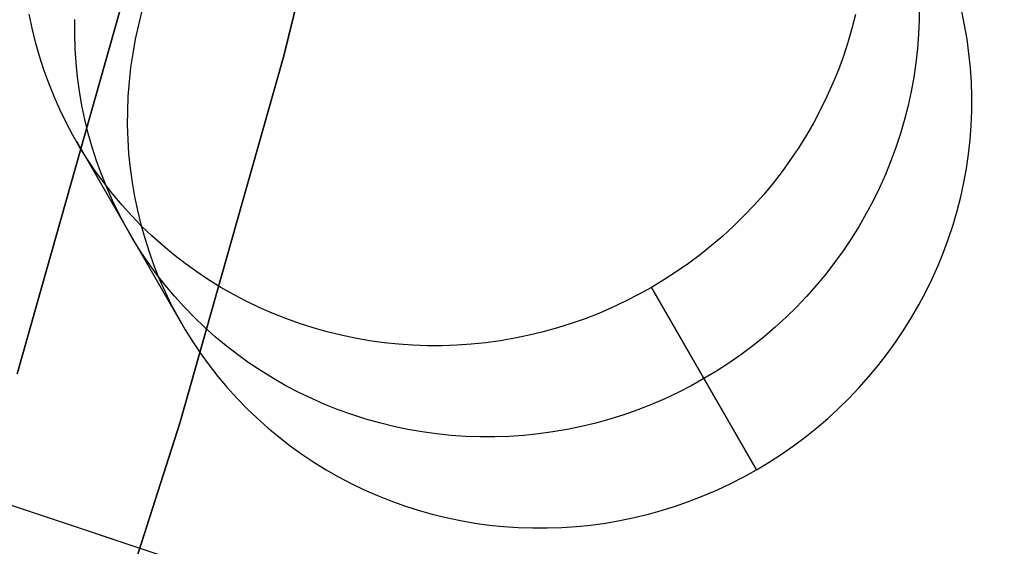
# Model space of a CAD drawing. Header units: millimetres. Extents: x 6239 to 7218, y -13987 to -13139.
# Tile 254 of 256: x 6789.76 to 6795.55, y -13476.89 to -13473.79. Entities that reach past the tile are written whole.
import ezdxf

# ---------------------------------------------------------------- set-up
doc = ezdxf.new("R2010")
doc.units = ezdxf.units.MM
doc.layers.add('color', color=7, linetype='Continuous')

msp = doc.modelspace()

# ---------------------------------------------------------------- linework, layer by layer
at = {"color": 7, "true_color": 0xffffff}
for p, q in [((6791.8495, -13471.8246, 259.6), (6791.3125, -13474.0033, 259.6)), ((6791.3125, -13474.0033, 231.7162), (6791.8495, -13471.8246, 231.7162)), ((6791.8495, -13471.8246, 259.6), (6791.3125, -13474.0033, 259.6)), ((6791.3125, -13474.0033, 231.7162), (6791.8495, -13471.8246, 231.7162)), ((6791.3125, -13474.0033, 245.6581), (6791.8495, -13471.8246, 245.6581)), ((6795.0497, -13473.7074, 76.9686), (6795.0492, -13473.792, 76.9855)), ((6790.3459, -13473.7473, 259.6), (6789.7434, -13475.8729, 259.6)), ((6790.3459, -13473.7473, 259.6), (6789.7434, -13475.8729, 259.6)), ((6789.7434, -13475.8729, 231.7162), (6790.3459, -13473.7473, 231.7162)), ((6789.7434, -13475.8729, 245.6581), (6790.3459, -13473.7473, 245.6581)), ((6789.7434, -13475.8729, 231.7162), (6790.3459, -13473.7473, 231.7162)), ((6789.8316, -13473.8422, 79.2156), (6789.8144, -13473.7597, 79.1971)), ((6789.8316, -13473.8422, 79.2156), (6789.8144, -13473.7597, 79.1971)), ((6790.4772, -13473.74, 73.625), (6790.4562, -13473.8225, 73.6391)), ((6790.4772, -13473.74, 73.625), (6790.4562, -13473.8225, 73.6391)), ((6794.6753, -13473.7606, 79.7584), (6794.6543, -13473.8431, 79.7725)), ((6794.6753, -13473.7606, 79.7584), (6794.6543, -13473.8431, 79.7725)), ((6795.3171, -13473.8234, 74.2004), (6795.2999, -13473.7409, 74.1819)), ((6795.3171, -13473.8234, 74.2004), (6795.2999, -13473.7409, 74.1819)), ((6789.8517, -13473.924, 79.2342), (6789.8316, -13473.8422, 79.2156)), ((6789.8517, -13473.924, 79.2342), (6789.8316, -13473.8422, 79.2156)), ((6790.0818, -13473.8757, 76.4288), (6790.0823, -13473.7911, 76.4119)), ((6790.4562, -13473.8225, 73.6391), (6790.4381, -13473.9057, 73.6536)), ((6790.4562, -13473.8225, 73.6391), (6790.4381, -13473.9057, 73.6536)), ((6794.6543, -13473.8431, 79.7725), (6794.6305, -13473.9249, 79.7861)), ((6794.6543, -13473.8431, 79.7725), (6794.6305, -13473.9249, 79.7861)), ((6795.0492, -13473.792, 76.9855), (6795.0458, -13473.8767, 77.002)), ((6795.3313, -13473.9066, 74.2186), (6795.3171, -13473.8234, 74.2004)), ((6795.3313, -13473.9066, 74.2186), (6795.3171, -13473.8234, 74.2004)), ((6790.0843, -13473.9603, 76.446), (6790.0818, -13473.8757, 76.4288)), ((6795.0458, -13473.8767, 77.002), (6795.0394, -13473.9612, 77.0182)), ((6789.8746, -13474.005, 79.2531), (6789.8517, -13473.924, 79.2342)), ((6789.8746, -13474.005, 79.2531), (6789.8517, -13473.924, 79.2342)), ((6790.0897, -13474.0446, 76.4635), (6790.0843, -13473.9603, 76.446)), ((6790.4381, -13473.9057, 73.6536), (6790.423, -13473.9893, 73.6686)), ((6790.4381, -13473.9057, 73.6536), (6790.423, -13473.9893, 73.6686)), ((6794.6305, -13473.9249, 79.7861), (6794.6038, -13474.0059, 79.7992)), ((6794.6305, -13473.9249, 79.7861), (6794.6038, -13474.0059, 79.7992)), ((6795.0394, -13473.9612, 77.0182), (6795.0301, -13474.0455, 77.034)), ((6795.3427, -13473.9902, 74.2367), (6795.3313, -13473.9066, 74.2186)), ((6795.3427, -13473.9902, 74.2367), (6795.3313, -13473.9066, 74.2186)), ((6789.9004, -13474.0852, 79.2721), (6789.8746, -13474.005, 79.2531)), ((6789.9004, -13474.0852, 79.2721), (6789.8746, -13474.005, 79.2531)), ((6790.423, -13473.9893, 73.6686), (6790.4107, -13474.0733, 73.684)), ((6790.423, -13473.9893, 73.6686), (6790.4107, -13474.0733, 73.684)), ((6791.3125, -13474.0033, 259.6), (6790.7007, -13476.1621, 259.6)), ((6790.7007, -13476.1621, 231.7162), (6791.3125, -13474.0033, 231.7162)), ((6791.3125, -13474.0033, 259.6), (6790.7007, -13476.1621, 259.6)), ((6790.7007, -13476.1621, 231.7162), (6791.3125, -13474.0033, 231.7162)), ((6790.7007, -13476.1621, 245.6581), (6791.3125, -13474.0033, 245.6581)), ((6794.6038, -13474.0059, 79.7992), (6794.5743, -13474.0861, 79.8118)), ((6794.6038, -13474.0059, 79.7992), (6794.5743, -13474.0861, 79.8118)), ((6795.3511, -13474.0742, 74.2544), (6795.3427, -13473.9902, 74.2367)), ((6795.3511, -13474.0742, 74.2544), (6795.3427, -13473.9902, 74.2367)), ((6790.0981, -13474.1286, 76.4813), (6790.0897, -13474.0446, 76.4635)), ((6790.4107, -13474.0733, 73.684), (6790.4014, -13474.1576, 73.6997)), ((6790.4107, -13474.0733, 73.684), (6790.4014, -13474.1576, 73.6997)), ((6795.0301, -13474.0455, 77.034), (6795.0179, -13474.1296, 77.0494)), ((6795.3565, -13474.1586, 74.2719), (6795.3511, -13474.0742, 74.2544)), ((6795.3565, -13474.1586, 74.2719), (6795.3511, -13474.0742, 74.2544)), ((6789.929, -13474.1643, 79.2912), (6789.9004, -13474.0852, 79.2721)), ((6789.929, -13474.1643, 79.2912), (6789.9004, -13474.0852, 79.2721)), ((6790.1095, -13474.2123, 76.4993), (6790.0981, -13474.1286, 76.4813)), ((6794.5743, -13474.0861, 79.8118), (6794.5421, -13474.1652, 79.8239)), ((6794.5743, -13474.0861, 79.8118), (6794.5421, -13474.1652, 79.8239)), ((6795.0179, -13474.1296, 77.0494), (6795.0027, -13474.2132, 77.0643)), ((6789.9604, -13474.2424, 79.3105), (6789.929, -13474.1643, 79.2912)), ((6789.9604, -13474.2424, 79.3105), (6789.929, -13474.1643, 79.2912)), ((6790.4014, -13474.1576, 73.6997), (6790.395, -13474.2422, 73.7159)), ((6790.4014, -13474.1576, 73.6997), (6790.395, -13474.2422, 73.7159)), ((6794.5421, -13474.1652, 79.8239), (6794.5072, -13474.2433, 79.8355)), ((6794.5421, -13474.1652, 79.8239), (6794.5072, -13474.2433, 79.8355)), ((6795.359, -13474.2431, 74.2891), (6795.3565, -13474.1586, 74.2719)), ((6795.359, -13474.2431, 74.2891), (6795.3565, -13474.1586, 74.2719)), ((6789.9944, -13474.3193, 79.3298), (6789.9604, -13474.2424, 79.3105)), ((6789.9944, -13474.3193, 79.3298), (6789.9604, -13474.2424, 79.3105)), ((6790.1238, -13474.2954, 76.5176), (6790.1095, -13474.2123, 76.4993)), ((6790.395, -13474.2422, 73.7159), (6790.3916, -13474.3268, 73.7324)), ((6790.395, -13474.2422, 73.7159), (6790.3916, -13474.3268, 73.7324)), ((6794.5072, -13474.2433, 79.8355), (6794.4696, -13474.3202, 79.8465)), ((6794.5072, -13474.2433, 79.8355), (6794.4696, -13474.3202, 79.8465)), ((6795.0027, -13474.2132, 77.0643), (6794.9846, -13474.2963, 77.0789)), ((6795.3586, -13474.3278, 74.306), (6795.359, -13474.2431, 74.2891)), ((6795.3586, -13474.3278, 74.306), (6795.359, -13474.2431, 74.2891)), ((6790.1409, -13474.3779, 76.5361), (6790.1238, -13474.2954, 76.5176)), ((6794.9846, -13474.2963, 77.0789), (6794.9636, -13474.3788, 77.0929)), ((6790.0312, -13474.3949, 79.3491), (6789.9944, -13474.3193, 79.3298)), ((6790.0312, -13474.3949, 79.3491), (6789.9944, -13474.3193, 79.3298)), ((6790.3916, -13474.3268, 73.7324), (6790.3911, -13474.4115, 73.7493)), ((6790.3916, -13474.3268, 73.7324), (6790.3911, -13474.4115, 73.7493)), ((6794.4696, -13474.3202, 79.8465), (6794.4293, -13474.3958, 79.857)), ((6794.4696, -13474.3202, 79.8465), (6794.4293, -13474.3958, 79.857)), ((6795.3551, -13474.4124, 74.3225), (6795.3586, -13474.3278, 74.306)), ((6795.3551, -13474.4124, 74.3225), (6795.3586, -13474.3278, 74.306)), ((6790.0707, -13474.4692, 79.3685), (6790.0312, -13474.3949, 79.3491)), ((6790.0707, -13474.4692, 79.3685), (6790.0312, -13474.3949, 79.3491)), ((6790.161, -13474.4597, 76.5547), (6790.1409, -13474.3779, 76.5361)), ((6790.3911, -13474.4115, 73.7493), (6790.3936, -13474.496, 73.7665)), ((6790.3911, -13474.4115, 73.7493), (6790.3936, -13474.496, 73.7665)), ((6794.4293, -13474.3958, 79.857), (6794.3864, -13474.47, 79.8669)), ((6794.4293, -13474.3958, 79.857), (6794.3864, -13474.47, 79.8669)), ((6794.9636, -13474.3788, 77.0929), (6794.9398, -13474.4607, 77.1065)), ((6795.3488, -13474.4969, 74.3387), (6795.3551, -13474.4124, 74.3225)), ((6795.3488, -13474.4969, 74.3387), (6795.3551, -13474.4124, 74.3225)), ((6790.1127, -13474.542, 79.3879), (6790.0707, -13474.4692, 79.3685)), ((6790.1127, -13474.542, 79.3879), (6790.0707, -13474.4692, 79.3685)), ((6790.1839, -13474.5408, 76.5736), (6790.161, -13474.4597, 76.5547)), ((6794.3864, -13474.47, 79.8669), (6794.341, -13474.5428, 79.8762)), ((6794.3864, -13474.47, 79.8669), (6794.341, -13474.5428, 79.8762)), ((6794.9398, -13474.4607, 77.1065), (6794.9131, -13474.5417, 77.1197)), ((6790.0914, -13474.5058, 79.3782), (6790.71, -13475.5773, 74.0192)), ((6790.2097, -13474.6209, 76.5926), (6790.1839, -13474.5408, 76.5736)), ((6790.3936, -13474.496, 73.7665), (6790.399, -13474.5803, 73.784)), ((6790.3936, -13474.496, 73.7665), (6790.399, -13474.5803, 73.784)), ((6795.3394, -13474.5813, 74.3545), (6795.3488, -13474.4969, 74.3387)), ((6795.3394, -13474.5813, 74.3545), (6795.3488, -13474.4969, 74.3387)), ((6790.1573, -13474.6133, 79.4073), (6790.1127, -13474.542, 79.3879)), ((6790.1573, -13474.6133, 79.4073), (6790.1127, -13474.542, 79.3879)), ((6790.399, -13474.5803, 73.784), (6790.4074, -13474.6644, 73.8018)), ((6790.399, -13474.5803, 73.784), (6790.4074, -13474.6644, 73.8018)), ((6794.341, -13474.5428, 79.8762), (6794.2932, -13474.6141, 79.8849)), ((6794.341, -13474.5428, 79.8762), (6794.2932, -13474.6141, 79.8849)), ((6794.9131, -13474.5417, 77.1197), (6794.8837, -13474.6218, 77.1323)), ((6795.3272, -13474.6653, 74.3698), (6795.3394, -13474.5813, 74.3545)), ((6795.3272, -13474.6653, 74.3698), (6795.3394, -13474.5813, 74.3545)), ((6790.2044, -13474.683, 79.4267), (6790.1573, -13474.6133, 79.4073)), ((6790.2044, -13474.683, 79.4267), (6790.1573, -13474.6133, 79.4073)), ((6790.2383, -13474.7001, 76.6117), (6790.2097, -13474.6209, 76.5926)), ((6794.2932, -13474.6141, 79.8849), (6794.2429, -13474.6838, 79.893)), ((6794.2932, -13474.6141, 79.8849), (6794.2429, -13474.6838, 79.893)), ((6794.8837, -13474.6218, 77.1323), (6794.8514, -13474.701, 77.1444)), ((6790.254, -13474.751, 79.446), (6790.2044, -13474.683, 79.4267)), ((6790.254, -13474.751, 79.446), (6790.2044, -13474.683, 79.4267)), ((6790.2697, -13474.7782, 76.6309), (6790.2383, -13474.7001, 76.6117)), ((6790.4074, -13474.6644, 73.8018), (6790.4188, -13474.748, 73.8198)), ((6790.4074, -13474.6644, 73.8018), (6790.4188, -13474.748, 73.8198)), ((6794.2429, -13474.6838, 79.893), (6794.1902, -13474.7517, 79.9006)), ((6794.2429, -13474.6838, 79.893), (6794.1902, -13474.7517, 79.9006)), ((6794.8514, -13474.701, 77.1444), (6794.8165, -13474.779, 77.156)), ((6795.312, -13474.7489, 74.3848), (6795.3272, -13474.6653, 74.3698)), ((6795.312, -13474.7489, 74.3848), (6795.3272, -13474.6653, 74.3698)), ((6790.3059, -13474.8172, 79.4653), (6790.254, -13474.751, 79.446)), ((6790.3059, -13474.8172, 79.4653), (6790.254, -13474.751, 79.446)), ((6790.4188, -13474.748, 73.8198), (6790.4331, -13474.8311, 73.8381)), ((6790.4188, -13474.748, 73.8198), (6790.4331, -13474.8311, 73.8381)), ((6794.1902, -13474.7517, 79.9006), (6794.1352, -13474.8179, 79.9074)), ((6794.1902, -13474.7517, 79.9006), (6794.1352, -13474.8179, 79.9074)), ((6795.2939, -13474.832, 74.3993), (6795.312, -13474.7489, 74.3848)), ((6795.2939, -13474.832, 74.3993), (6795.312, -13474.7489, 74.3848)), ((6790.3038, -13474.8551, 76.6502), (6790.2697, -13474.7782, 76.6309)), ((6790.3602, -13474.8815, 79.4844), (6790.3059, -13474.8172, 79.4653)), ((6790.3602, -13474.8815, 79.4844), (6790.3059, -13474.8172, 79.4653)), ((6790.4331, -13474.8311, 73.8381), (6790.4502, -13474.9137, 73.8565)), ((6790.4331, -13474.8311, 73.8381), (6790.4502, -13474.9137, 73.8565)), ((6794.1352, -13474.8179, 79.9074), (6794.078, -13474.8822, 79.9137)), ((6794.1352, -13474.8179, 79.9074), (6794.078, -13474.8822, 79.9137)), ((6794.8165, -13474.779, 77.156), (6794.7789, -13474.8559, 77.167)), ((6790.3405, -13474.9307, 76.6696), (6790.3038, -13474.8551, 76.6502)), ((6790.4167, -13474.9439, 79.5034), (6790.3602, -13474.8815, 79.4844)), ((6790.4167, -13474.9439, 79.5034), (6790.3602, -13474.8815, 79.4844)), ((6794.078, -13474.8822, 79.9137), (6794.0186, -13474.9446, 79.9193)), ((6794.078, -13474.8822, 79.9137), (6794.0186, -13474.9446, 79.9193)), ((6794.7789, -13474.8559, 77.167), (6794.7386, -13474.9315, 77.1775)), ((6795.2729, -13474.9146, 74.4134), (6795.2939, -13474.832, 74.3993)), ((6795.2729, -13474.9146, 74.4134), (6795.2939, -13474.832, 74.3993)), ((6790.38, -13475.005, 76.689), (6790.3405, -13474.9307, 76.6696)), ((6790.4754, -13475.0043, 79.5222), (6790.4167, -13474.9439, 79.5034)), ((6790.4754, -13475.0043, 79.5222), (6790.4167, -13474.9439, 79.5034)), ((6790.4502, -13474.9137, 73.8565), (6790.4703, -13474.9955, 73.8752)), ((6790.4502, -13474.9137, 73.8565), (6790.4703, -13474.9955, 73.8752)), ((6794.0186, -13474.9446, 79.9193), (6793.9571, -13475.0049, 79.9243)), ((6794.0186, -13474.9446, 79.9193), (6793.9571, -13475.0049, 79.9243)), ((6794.7386, -13474.9315, 77.1775), (6794.6957, -13475.0058, 77.1874)), ((6795.2491, -13474.9964, 74.427), (6795.2729, -13474.9146, 74.4134)), ((6795.2491, -13474.9964, 74.427), (6795.2729, -13474.9146, 74.4134)), ((6790.4703, -13474.9955, 73.8752), (6790.4933, -13475.0765, 73.8941)), ((6790.4703, -13474.9955, 73.8752), (6790.4933, -13475.0765, 73.8941)), ((6790.5362, -13475.0626, 79.5409), (6790.4754, -13475.0043, 79.5222)), ((6790.5362, -13475.0626, 79.5409), (6790.4754, -13475.0043, 79.5222)), ((6795.2224, -13475.0774, 74.4401), (6795.2491, -13474.9964, 74.427)), ((6795.2224, -13475.0774, 74.4401), (6795.2491, -13474.9964, 74.427)), ((6790.422, -13475.0778, 76.7084), (6790.38, -13475.005, 76.689)), ((6790.5991, -13475.1187, 79.5594), (6790.5362, -13475.0626, 79.5409)), ((6790.5991, -13475.1187, 79.5594), (6790.5362, -13475.0626, 79.5409)), ((6793.9571, -13475.0049, 79.9243), (6793.8936, -13475.0632, 79.9286)), ((6793.9571, -13475.0049, 79.9243), (6793.8936, -13475.0632, 79.9286)), ((6794.6957, -13475.0058, 77.1874), (6794.6504, -13475.0786, 77.1967)), ((6790.4666, -13475.1491, 76.7278), (6790.422, -13475.0778, 76.7084)), ((6790.4933, -13475.0765, 73.8941), (6790.519, -13475.1567, 73.9131)), ((6790.4933, -13475.0765, 73.8941), (6790.519, -13475.1567, 73.9131)), ((6790.664, -13475.1726, 79.5777), (6790.5991, -13475.1187, 79.5594)), ((6790.664, -13475.1726, 79.5777), (6790.5991, -13475.1187, 79.5594)), ((6793.8282, -13475.1193, 79.9323), (6793.7608, -13475.1732, 79.9353)), ((6793.8282, -13475.1193, 79.9323), (6793.7608, -13475.1732, 79.9353)), ((6793.8936, -13475.0632, 79.9286), (6793.8282, -13475.1193, 79.9323)), ((6793.8936, -13475.0632, 79.9286), (6793.8282, -13475.1193, 79.9323)), ((6794.6504, -13475.0786, 77.1967), (6794.6025, -13475.1499, 77.2054)), ((6795.193, -13475.1576, 74.4528), (6795.2224, -13475.0774, 74.4401)), ((6795.193, -13475.1576, 74.4528), (6795.2224, -13475.0774, 74.4401)), ((6790.5137, -13475.2187, 76.7472), (6790.4666, -13475.1491, 76.7278)), ((6790.519, -13475.1567, 73.9131), (6790.5476, -13475.2358, 73.9322)), ((6790.519, -13475.1567, 73.9131), (6790.5476, -13475.2358, 73.9322)), ((6790.7307, -13475.2243, 79.5957), (6790.664, -13475.1726, 79.5777)), ((6790.7307, -13475.2243, 79.5957), (6790.664, -13475.1726, 79.5777)), ((6793.7608, -13475.1732, 79.9353), (6793.6917, -13475.2249, 79.9376)), ((6793.7608, -13475.1732, 79.9353), (6793.6917, -13475.2249, 79.9376)), ((6794.6025, -13475.1499, 77.2054), (6794.5522, -13475.2195, 77.2135)), ((6795.1607, -13475.2367, 74.4649), (6795.193, -13475.1576, 74.4528)), ((6795.1607, -13475.2367, 74.4649), (6795.193, -13475.1576, 74.4528)), ((6790.5633, -13475.2867, 76.7665), (6790.5137, -13475.2187, 76.7472)), ((6790.5476, -13475.2358, 73.9322), (6790.579, -13475.3139, 73.9514)), ((6790.5476, -13475.2358, 73.9322), (6790.579, -13475.3139, 73.9514)), ((6790.7993, -13475.2736, 79.6135), (6790.7307, -13475.2243, 79.5957)), ((6790.7993, -13475.2736, 79.6135), (6790.7307, -13475.2243, 79.5957)), ((6793.6917, -13475.2249, 79.9376), (6793.6209, -13475.2741, 79.9393)), ((6793.6917, -13475.2249, 79.9376), (6793.6209, -13475.2741, 79.9393)), ((6794.5522, -13475.2195, 77.2135), (6794.4995, -13475.2875, 77.221)), ((6790.6152, -13475.3529, 76.7857), (6790.5633, -13475.2867, 76.7665)), ((6790.8696, -13475.3205, 79.631), (6790.7993, -13475.2736, 79.6135)), ((6790.8696, -13475.3205, 79.631), (6790.7993, -13475.2736, 79.6135)), ((6793.6209, -13475.2741, 79.9393), (6793.5484, -13475.321, 79.9403)), ((6793.6209, -13475.2741, 79.9393), (6793.5484, -13475.321, 79.9403)), ((6794.4995, -13475.2875, 77.221), (6794.4445, -13475.3536, 77.2279)), ((6795.1258, -13475.3148, 74.4764), (6795.1607, -13475.2367, 74.4649)), ((6795.1258, -13475.3148, 74.4764), (6795.1607, -13475.2367, 74.4649)), ((6790.579, -13475.3139, 73.9514), (6790.6131, -13475.3908, 73.9707)), ((6790.579, -13475.3139, 73.9514), (6790.6131, -13475.3908, 73.9707)), ((6790.9416, -13475.3649, 79.6481), (6790.8696, -13475.3205, 79.631)), ((6790.9416, -13475.3649, 79.6481), (6790.8696, -13475.3205, 79.631)), ((6793.5484, -13475.321, 79.9403), (6793.4744, -13475.3654, 79.9406)), ((6793.5484, -13475.321, 79.9403), (6793.4744, -13475.3654, 79.9406)), ((6795.0882, -13475.3916, 74.4875), (6795.1258, -13475.3148, 74.4764)), ((6795.0882, -13475.3916, 74.4875), (6795.1258, -13475.3148, 74.4764)), ((6790.6131, -13475.3908, 73.9707), (6790.6499, -13475.4664, 73.9901)), ((6790.6131, -13475.3908, 73.9707), (6790.6499, -13475.4664, 73.9901)), ((6790.6695, -13475.4172, 76.8049), (6790.6152, -13475.3529, 76.7857)), ((6791.0151, -13475.4068, 79.665), (6790.9416, -13475.3649, 79.6481)), ((6791.0151, -13475.4068, 79.665), (6790.9416, -13475.3649, 79.6481)), ((6791.0901, -13475.4462, 79.6815), (6791.0151, -13475.4068, 79.665)), ((6791.0901, -13475.4462, 79.6815), (6791.0151, -13475.4068, 79.665)), ((6793.3989, -13475.4073, 79.9403), (6793.3221, -13475.4466, 79.9393)), ((6793.3989, -13475.4073, 79.9403), (6793.3221, -13475.4466, 79.9393)), ((6793.4744, -13475.3654, 79.9406), (6793.3989, -13475.4073, 79.9403)), ((6793.4744, -13475.3654, 79.9406), (6793.3989, -13475.4073, 79.9403)), ((6794.093, -13476.4369, 74.5816), (6793.4744, -13475.3654, 79.9406)), ((6794.093, -13476.4369, 74.5816), (6793.4744, -13475.3654, 79.9406)), ((6793.4744, -13475.3654, 79.9406), (6794.093, -13476.4369, 74.5816)), ((6794.4445, -13475.3536, 77.2279), (6794.3873, -13475.4179, 77.2342)), ((6795.0479, -13475.4673, 74.4979), (6795.0882, -13475.3916, 74.4875)), ((6795.0479, -13475.4673, 74.4979), (6795.0882, -13475.3916, 74.4875)), ((6790.6499, -13475.4664, 73.9901), (6790.6893, -13475.5407, 74.0095)), ((6790.6499, -13475.4664, 73.9901), (6790.6893, -13475.5407, 74.0095)), ((6790.726, -13475.4796, 76.8239), (6790.6695, -13475.4172, 76.8049)), ((6791.1665, -13475.4829, 79.6977), (6791.0901, -13475.4462, 79.6815)), ((6791.1665, -13475.4829, 79.6977), (6791.0901, -13475.4462, 79.6815)), ((6793.3221, -13475.4466, 79.9393), (6793.244, -13475.4833, 79.9376)), ((6793.3221, -13475.4466, 79.9393), (6793.244, -13475.4833, 79.9376)), ((6794.3873, -13475.4179, 77.2342), (6794.3279, -13475.4803, 77.2398)), ((6795.0051, -13475.5415, 74.5078), (6795.0479, -13475.4673, 74.4979)), ((6795.0051, -13475.5415, 74.5078), (6795.0479, -13475.4673, 74.4979)), ((6790.7847, -13475.54, 76.8427), (6790.726, -13475.4796, 76.8239)), ((6791.2442, -13475.517, 79.7135), (6791.1665, -13475.4829, 79.6977)), ((6791.2442, -13475.517, 79.7135), (6791.1665, -13475.4829, 79.6977)), ((6791.3231, -13475.5484, 79.7289), (6791.2442, -13475.517, 79.7135)), ((6791.3231, -13475.5484, 79.7289), (6791.2442, -13475.517, 79.7135)), ((6793.1648, -13475.5174, 79.9353), (6793.0844, -13475.5487, 79.9323)), ((6793.1648, -13475.5174, 79.9353), (6793.0844, -13475.5487, 79.9323)), ((6793.244, -13475.4833, 79.9376), (6793.1648, -13475.5174, 79.9353)), ((6793.244, -13475.4833, 79.9376), (6793.1648, -13475.5174, 79.9353)), ((6794.3279, -13475.4803, 77.2398), (6794.2665, -13475.5407, 77.2448)), ((6790.6893, -13475.5407, 74.0095), (6790.7313, -13475.6135, 74.0289)), ((6790.6893, -13475.5407, 74.0095), (6790.7313, -13475.6135, 74.0289)), ((6790.8455, -13475.5983, 76.8614), (6790.7847, -13475.54, 76.8427)), ((6791.4031, -13475.5771, 79.7438), (6791.3231, -13475.5484, 79.7289)), ((6791.4031, -13475.5771, 79.7438), (6791.3231, -13475.5484, 79.7289)), ((6791.4842, -13475.603, 79.7584), (6791.4031, -13475.5771, 79.7438)), ((6791.4842, -13475.603, 79.7584), (6791.4031, -13475.5771, 79.7438)), ((6793.0031, -13475.5774, 79.9286), (6792.9209, -13475.6032, 79.9243)), ((6793.0031, -13475.5774, 79.9286), (6792.9209, -13475.6032, 79.9243)), ((6793.0844, -13475.5487, 79.9323), (6793.0031, -13475.5774, 79.9286)), ((6793.0844, -13475.5487, 79.9323), (6793.0031, -13475.5774, 79.9286)), ((6794.2665, -13475.5407, 77.2448), (6794.2029, -13475.599, 77.2491)), ((6794.9597, -13475.6143, 74.5172), (6795.0051, -13475.5415, 74.5078)), ((6794.9597, -13475.6143, 74.5172), (6795.0051, -13475.5415, 74.5078)), ((6790.7313, -13475.6135, 74.0289), (6790.7759, -13475.6848, 74.0483)), ((6790.7313, -13475.6135, 74.0289), (6790.7759, -13475.6848, 74.0483)), ((6790.9084, -13475.6545, 76.8799), (6790.8455, -13475.5983, 76.8614)), ((6791.5661, -13475.6261, 79.7725), (6791.4842, -13475.603, 79.7584)), ((6791.5661, -13475.6261, 79.7725), (6791.4842, -13475.603, 79.7584)), ((6791.6489, -13475.6463, 79.7861), (6791.5661, -13475.6261, 79.7725)), ((6791.6489, -13475.6463, 79.7861), (6791.5661, -13475.6261, 79.7725)), ((6792.8379, -13475.6263, 79.9193), (6792.7542, -13475.6465, 79.9137)), ((6792.8379, -13475.6263, 79.9193), (6792.7542, -13475.6465, 79.9137)), ((6792.9209, -13475.6032, 79.9243), (6792.8379, -13475.6263, 79.9193)), ((6792.9209, -13475.6032, 79.9243), (6792.8379, -13475.6263, 79.9193)), ((6794.2029, -13475.599, 77.2491), (6794.1375, -13475.6551, 77.2527)), ((6794.9118, -13475.6856, 74.5259), (6794.9597, -13475.6143, 74.5172)), ((6794.9118, -13475.6856, 74.5259), (6794.9597, -13475.6143, 74.5172)), ((6790.7759, -13475.6848, 74.0483), (6790.823, -13475.7545, 74.0677)), ((6790.7759, -13475.6848, 74.0483), (6790.823, -13475.7545, 74.0677)), ((6790.9733, -13475.7084, 76.8981), (6790.9084, -13475.6545, 76.8799)), ((6791.7324, -13475.6638, 79.7992), (6791.6489, -13475.6463, 79.7861)), ((6791.7324, -13475.6638, 79.7992), (6791.6489, -13475.6463, 79.7861)), ((6791.8165, -13475.6783, 79.8118), (6791.7324, -13475.6638, 79.7992)), ((6791.8165, -13475.6783, 79.8118), (6791.7324, -13475.6638, 79.7992)), ((6791.9012, -13475.69, 79.8239), (6791.8165, -13475.6783, 79.8118)), ((6791.9012, -13475.69, 79.8239), (6791.8165, -13475.6783, 79.8118)), ((6791.9862, -13475.6987, 79.8355), (6791.9012, -13475.69, 79.8239)), ((6791.9862, -13475.6987, 79.8355), (6791.9012, -13475.69, 79.8239)), ((6792.0716, -13475.7046, 79.8465), (6791.9862, -13475.6987, 79.8355)), ((6792.0716, -13475.7046, 79.8465), (6791.9862, -13475.6987, 79.8355)), ((6792.4144, -13475.6988, 79.8849), (6792.3287, -13475.7047, 79.8762)), ((6792.4144, -13475.6988, 79.8849), (6792.3287, -13475.7047, 79.8762)), ((6792.4999, -13475.6901, 79.893), (6792.4144, -13475.6988, 79.8849)), ((6792.4999, -13475.6901, 79.893), (6792.4144, -13475.6988, 79.8849)), ((6792.5851, -13475.6785, 79.9006), (6792.4999, -13475.6901, 79.893)), ((6792.5851, -13475.6785, 79.9006), (6792.4999, -13475.6901, 79.893)), ((6792.6699, -13475.6639, 79.9074), (6792.5851, -13475.6785, 79.9006)), ((6792.6699, -13475.6639, 79.9074), (6792.5851, -13475.6785, 79.9006)), ((6792.7542, -13475.6465, 79.9137), (6792.6699, -13475.6639, 79.9074)), ((6792.7542, -13475.6465, 79.9137), (6792.6699, -13475.6639, 79.9074)), ((6794.1375, -13475.6551, 77.2527), (6794.0701, -13475.709, 77.2557)), ((6794.8615, -13475.7552, 74.534), (6794.9118, -13475.6856, 74.5259)), ((6794.8615, -13475.7552, 74.534), (6794.9118, -13475.6856, 74.5259)), ((6790.823, -13475.7545, 74.0677), (6790.8726, -13475.8225, 74.087)), ((6790.823, -13475.7545, 74.0677), (6790.8726, -13475.8225, 74.087)), ((6791.04, -13475.76, 76.9162), (6790.9733, -13475.7084, 76.8981)), ((6792.1573, -13475.7075, 79.857), (6792.0716, -13475.7046, 79.8465)), ((6792.1573, -13475.7075, 79.857), (6792.0716, -13475.7046, 79.8465)), ((6792.243, -13475.7076, 79.8669), (6792.1573, -13475.7075, 79.857)), ((6792.243, -13475.7076, 79.8669), (6792.1573, -13475.7075, 79.857)), ((6792.3287, -13475.7047, 79.8762), (6792.243, -13475.7076, 79.8669)), ((6792.3287, -13475.7047, 79.8762), (6792.243, -13475.7076, 79.8669)), ((6794.0701, -13475.709, 77.2557), (6794.001, -13475.7606, 77.2581)), ((6794.8088, -13475.8232, 74.5415), (6794.8615, -13475.7552, 74.534)), ((6794.8088, -13475.8232, 74.5415), (6794.8615, -13475.7552, 74.534)), ((6791.1086, -13475.8093, 76.9339), (6791.04, -13475.76, 76.9162)), ((6791.1789, -13475.8562, 76.9514), (6791.1086, -13475.8093, 76.9339)), ((6793.9302, -13475.8099, 77.2598), (6793.8577, -13475.8567, 77.2608)), ((6794.001, -13475.7606, 77.2581), (6793.9302, -13475.8099, 77.2598)), ((6790.8726, -13475.8225, 74.087), (6790.9245, -13475.8886, 74.1062)), ((6790.8726, -13475.8225, 74.087), (6790.9245, -13475.8886, 74.1062)), ((6791.2509, -13475.9006, 76.9686), (6791.1789, -13475.8562, 76.9514)), ((6793.8577, -13475.8567, 77.2608), (6793.7837, -13475.9011, 77.2611)), ((6794.7538, -13475.8894, 74.5484), (6794.8088, -13475.8232, 74.5415)), ((6794.7538, -13475.8894, 74.5484), (6794.8088, -13475.8232, 74.5415)), ((6790.9245, -13475.8886, 74.1062), (6790.9788, -13475.953, 74.1253)), ((6790.9245, -13475.8886, 74.1062), (6790.9788, -13475.953, 74.1253)), ((6791.3244, -13475.9426, 76.9855), (6791.2509, -13475.9006, 76.9686)), ((6793.7837, -13475.9011, 77.2611), (6793.7083, -13475.943, 77.2608)), ((6794.6966, -13475.9537, 74.5547), (6794.7538, -13475.8894, 74.5484)), ((6794.6966, -13475.9537, 74.5547), (6794.7538, -13475.8894, 74.5484)), ((6790.9788, -13475.953, 74.1253), (6791.0353, -13476.0154, 74.1443)), ((6790.9788, -13475.953, 74.1253), (6791.0353, -13476.0154, 74.1443)), ((6791.3994, -13475.9819, 77.002), (6791.3244, -13475.9426, 76.9855)), ((6791.4758, -13476.0187, 77.0182), (6791.3994, -13475.9819, 77.002)), ((6793.6314, -13475.9823, 77.2598), (6793.5534, -13476.019, 77.2581)), ((6793.7083, -13475.943, 77.2608), (6793.6314, -13475.9823, 77.2598)), ((6794.6372, -13476.0161, 74.5603), (6794.6966, -13475.9537, 74.5547)), ((6794.6372, -13476.0161, 74.5603), (6794.6966, -13475.9537, 74.5547)), ((6791.0353, -13476.0154, 74.1443), (6791.094, -13476.0758, 74.1632)), ((6791.0353, -13476.0154, 74.1443), (6791.094, -13476.0758, 74.1632)), ((6791.5535, -13476.0527, 77.034), (6791.4758, -13476.0187, 77.0182)), ((6793.5534, -13476.019, 77.2581), (6793.4741, -13476.0531, 77.2557)), ((6794.5758, -13476.0764, 74.5652), (6794.6372, -13476.0161, 74.5603)), ((6794.5758, -13476.0764, 74.5652), (6794.6372, -13476.0161, 74.5603)), ((6791.094, -13476.0758, 74.1632), (6791.1548, -13476.1341, 74.1819)), ((6791.094, -13476.0758, 74.1632), (6791.1548, -13476.1341, 74.1819)), ((6791.6324, -13476.0841, 77.0494), (6791.5535, -13476.0527, 77.034)), ((6791.7124, -13476.1128, 77.0643), (6791.6324, -13476.0841, 77.0494)), ((6793.3937, -13476.0845, 77.2527), (6793.3124, -13476.1131, 77.2491)), ((6793.4741, -13476.0531, 77.2557), (6793.3937, -13476.0845, 77.2527)), ((6794.5123, -13476.1347, 74.5696), (6794.5758, -13476.0764, 74.5652)), ((6794.5123, -13476.1347, 74.5696), (6794.5758, -13476.0764, 74.5652)), ((6790.7007, -13476.1621, 259.6), (6790.0146, -13478.2986, 259.6)), ((6790.0146, -13478.2986, 231.7162), (6790.7007, -13476.1621, 231.7162)), ((6790.7007, -13476.1621, 259.6), (6790.0146, -13478.2986, 259.6)), ((6790.0146, -13478.2986, 231.7162), (6790.7007, -13476.1621, 231.7162)), ((6790.0146, -13478.2986, 245.6581), (6790.7007, -13476.1621, 245.6581)), ((6791.1548, -13476.1341, 74.1819), (6791.2177, -13476.1902, 74.2004)), ((6791.1548, -13476.1341, 74.1819), (6791.2177, -13476.1902, 74.2004)), ((6791.7935, -13476.1387, 77.0789), (6791.7124, -13476.1128, 77.0643)), ((6791.8754, -13476.1618, 77.0929), (6791.7935, -13476.1387, 77.0789)), ((6791.9582, -13476.1821, 77.1065), (6791.8754, -13476.1618, 77.0929)), ((6793.1472, -13476.162, 77.2398), (6793.0635, -13476.1823, 77.2342)), ((6793.2302, -13476.139, 77.2448), (6793.1472, -13476.162, 77.2398)), ((6793.3124, -13476.1131, 77.2491), (6793.2302, -13476.139, 77.2448)), ((6794.4468, -13476.1908, 74.5732), (6794.5123, -13476.1347, 74.5696)), ((6794.4468, -13476.1908, 74.5732), (6794.5123, -13476.1347, 74.5696)), ((6791.2177, -13476.1902, 74.2004), (6791.2826, -13476.2441, 74.2186)), ((6791.2177, -13476.1902, 74.2004), (6791.2826, -13476.2441, 74.2186)), ((6792.0417, -13476.1995, 77.1197), (6791.9582, -13476.1821, 77.1065)), ((6792.1258, -13476.214, 77.1323), (6792.0417, -13476.1995, 77.1197)), ((6792.2105, -13476.2257, 77.1444), (6792.1258, -13476.214, 77.1323)), ((6792.8944, -13476.2142, 77.221), (6792.8092, -13476.2258, 77.2135)), ((6792.9792, -13476.1997, 77.2279), (6792.8944, -13476.2142, 77.221)), ((6793.0635, -13476.1823, 77.2342), (6792.9792, -13476.1997, 77.2279)), ((6794.3795, -13476.2447, 74.5762), (6794.4468, -13476.1908, 74.5732)), ((6794.3795, -13476.2447, 74.5762), (6794.4468, -13476.1908, 74.5732)), ((6791.2826, -13476.2441, 74.2186), (6791.3493, -13476.2958, 74.2367)), ((6791.2826, -13476.2441, 74.2186), (6791.3493, -13476.2958, 74.2367)), ((6792.2956, -13476.2345, 77.156), (6792.2105, -13476.2257, 77.1444)), ((6792.3809, -13476.2403, 77.167), (6792.2956, -13476.2345, 77.156)), ((6792.4666, -13476.2433, 77.1775), (6792.3809, -13476.2403, 77.167)), ((6792.5523, -13476.2433, 77.1874), (6792.4666, -13476.2433, 77.1775)), ((6792.638, -13476.2404, 77.1967), (6792.5523, -13476.2433, 77.1874)), ((6792.7237, -13476.2346, 77.2054), (6792.638, -13476.2404, 77.1967)), ((6792.8092, -13476.2258, 77.2135), (6792.7237, -13476.2346, 77.2054)), ((6794.3103, -13476.2963, 74.5786), (6794.3795, -13476.2447, 74.5762)), ((6794.3103, -13476.2963, 74.5786), (6794.3795, -13476.2447, 74.5762)), ((6791.3493, -13476.2958, 74.2367), (6791.4179, -13476.3451, 74.2544)), ((6791.3493, -13476.2958, 74.2367), (6791.4179, -13476.3451, 74.2544)), ((6794.2395, -13476.3456, 74.5802), (6794.3103, -13476.2963, 74.5786)), ((6794.2395, -13476.3456, 74.5802), (6794.3103, -13476.2963, 74.5786)), ((6791.4179, -13476.3451, 74.2544), (6791.4882, -13476.3919, 74.2719)), ((6791.4179, -13476.3451, 74.2544), (6791.4882, -13476.3919, 74.2719)), ((6791.4882, -13476.3919, 74.2719), (6791.5602, -13476.4364, 74.2891)), ((6791.4882, -13476.3919, 74.2719), (6791.5602, -13476.4364, 74.2891)), ((6794.093, -13476.4369, 74.5816), (6794.167, -13476.3925, 74.5812)), ((6794.093, -13476.4369, 74.5816), (6794.167, -13476.3925, 74.5812)), ((6794.167, -13476.3925, 74.5812), (6794.2395, -13476.3456, 74.5802)), ((6794.167, -13476.3925, 74.5812), (6794.2395, -13476.3456, 74.5802)), ((6791.5602, -13476.4364, 74.2891), (6791.6337, -13476.4783, 74.306)), ((6791.5602, -13476.4364, 74.2891), (6791.6337, -13476.4783, 74.306)), ((6794.0176, -13476.4787, 74.5812), (6794.093, -13476.4369, 74.5816)), ((6794.0176, -13476.4787, 74.5812), (6794.093, -13476.4369, 74.5816)), ((6791.6337, -13476.4783, 74.306), (6791.7087, -13476.5176, 74.3225)), ((6791.6337, -13476.4783, 74.306), (6791.7087, -13476.5176, 74.3225)), ((6793.9407, -13476.5181, 74.5802), (6794.0176, -13476.4787, 74.5812)), ((6793.9407, -13476.5181, 74.5802), (6794.0176, -13476.4787, 74.5812)), ((6791.7087, -13476.5176, 74.3225), (6791.7851, -13476.5544, 74.3387)), ((6791.7087, -13476.5176, 74.3225), (6791.7851, -13476.5544, 74.3387)), ((6791.7851, -13476.5544, 74.3387), (6791.8628, -13476.5885, 74.3545)), ((6791.7851, -13476.5544, 74.3387), (6791.8628, -13476.5885, 74.3545)), ((6793.7834, -13476.5888, 74.5762), (6793.8627, -13476.5548, 74.5786)), ((6793.7834, -13476.5888, 74.5762), (6793.8627, -13476.5548, 74.5786)), ((6793.8627, -13476.5548, 74.5786), (6793.9407, -13476.5181, 74.5802)), ((6793.8627, -13476.5548, 74.5786), (6793.9407, -13476.5181, 74.5802)), ((6791.8628, -13476.5885, 74.3545), (6791.9417, -13476.6199, 74.3698)), ((6791.8628, -13476.5885, 74.3545), (6791.9417, -13476.6199, 74.3698)), ((6791.9417, -13476.6199, 74.3698), (6792.0217, -13476.6485, 74.3848)), ((6791.9417, -13476.6199, 74.3698), (6792.0217, -13476.6485, 74.3848)), ((6793.6217, -13476.6488, 74.5696), (6793.7031, -13476.6202, 74.5732)), ((6793.6217, -13476.6488, 74.5696), (6793.7031, -13476.6202, 74.5732)), ((6793.7031, -13476.6202, 74.5732), (6793.7834, -13476.5888, 74.5762)), ((6793.7031, -13476.6202, 74.5732), (6793.7834, -13476.5888, 74.5762)), ((6792.0217, -13476.6485, 74.3848), (6792.1028, -13476.6744, 74.3993)), ((6792.0217, -13476.6485, 74.3848), (6792.1028, -13476.6744, 74.3993)), ((6792.1028, -13476.6744, 74.3993), (6792.1847, -13476.6975, 74.4134)), ((6792.1028, -13476.6744, 74.3993), (6792.1847, -13476.6975, 74.4134)), ((6793.4565, -13476.6978, 74.5603), (6793.5395, -13476.6747, 74.5652)), ((6793.4565, -13476.6978, 74.5603), (6793.5395, -13476.6747, 74.5652)), ((6793.5395, -13476.6747, 74.5652), (6793.6217, -13476.6488, 74.5696)), ((6793.5395, -13476.6747, 74.5652), (6793.6217, -13476.6488, 74.5696)), ((6792.1847, -13476.6975, 74.4134), (6792.2675, -13476.7178, 74.427)), ((6792.1847, -13476.6975, 74.4134), (6792.2675, -13476.7178, 74.427)), ((6792.2675, -13476.7178, 74.427), (6792.351, -13476.7352, 74.4401)), ((6792.2675, -13476.7178, 74.427), (6792.351, -13476.7352, 74.4401)), ((6792.351, -13476.7352, 74.4401), (6792.4351, -13476.7498, 74.4528)), ((6792.351, -13476.7352, 74.4401), (6792.4351, -13476.7498, 74.4528)), ((6793.2037, -13476.7499, 74.5415), (6793.2885, -13476.7354, 74.5484)), ((6793.2037, -13476.7499, 74.5415), (6793.2885, -13476.7354, 74.5484)), ((6793.2885, -13476.7354, 74.5484), (6793.3728, -13476.718, 74.5547)), ((6793.2885, -13476.7354, 74.5484), (6793.3728, -13476.718, 74.5547)), ((6793.3728, -13476.718, 74.5547), (6793.4565, -13476.6978, 74.5603)), ((6793.3728, -13476.718, 74.5547), (6793.4565, -13476.6978, 74.5603)), ((6792.4351, -13476.7498, 74.4528), (6792.5198, -13476.7615, 74.4649)), ((6792.4351, -13476.7498, 74.4528), (6792.5198, -13476.7615, 74.4649)), ((6792.5198, -13476.7615, 74.4649), (6792.6049, -13476.7702, 74.4764)), ((6792.5198, -13476.7615, 74.4649), (6792.6049, -13476.7702, 74.4764)), ((6792.6049, -13476.7702, 74.4764), (6792.6903, -13476.7761, 74.4875)), ((6792.6049, -13476.7702, 74.4764), (6792.6903, -13476.7761, 74.4875)), ((6792.6903, -13476.7761, 74.4875), (6792.7759, -13476.779, 74.4979)), ((6792.6903, -13476.7761, 74.4875), (6792.7759, -13476.779, 74.4979)), ((6792.7759, -13476.779, 74.4979), (6792.8616, -13476.779, 74.5078)), ((6792.7759, -13476.779, 74.4979), (6792.8616, -13476.779, 74.5078)), ((6792.8616, -13476.779, 74.5078), (6792.9474, -13476.7761, 74.5172)), ((6792.8616, -13476.779, 74.5078), (6792.9474, -13476.7761, 74.5172)), ((6792.9474, -13476.7761, 74.5172), (6793.033, -13476.7703, 74.5259)), ((6792.9474, -13476.7761, 74.5172), (6793.033, -13476.7703, 74.5259)), ((6793.033, -13476.7703, 74.5259), (6793.1185, -13476.7616, 74.534)), ((6793.033, -13476.7703, 74.5259), (6793.1185, -13476.7616, 74.534)), ((6793.1185, -13476.7616, 74.534), (6793.2037, -13476.7499, 74.5415)), ((6793.1185, -13476.7616, 74.534), (6793.2037, -13476.7499, 74.5415))]:
    msp.add_line(p, q, dxfattribs=at)
at = {"layer": 'color', "color": 254, "true_color": 0xcad1ee}
for p, q in [((6797.0964, -13479.1017, 23.7335), (6788.0771, -13476.1046, 27.784)), ((6797.0964, -13479.1017, 23.7335), (6788.0771, -13476.1046, 27.784)), ((6797.0964, -13479.1017, 30.3), (6788.0771, -13476.1046, 30.3)), ((6797.0964, -13479.1017, 30.3), (6788.0771, -13476.1046, 30.3)), ((6797.0964, -13479.1017, 27.0168), (6789.7856, -13476.6723, 27.0168))]:
    msp.add_line(p, q, dxfattribs=at)

doc.saveas('drawing.dxf')
